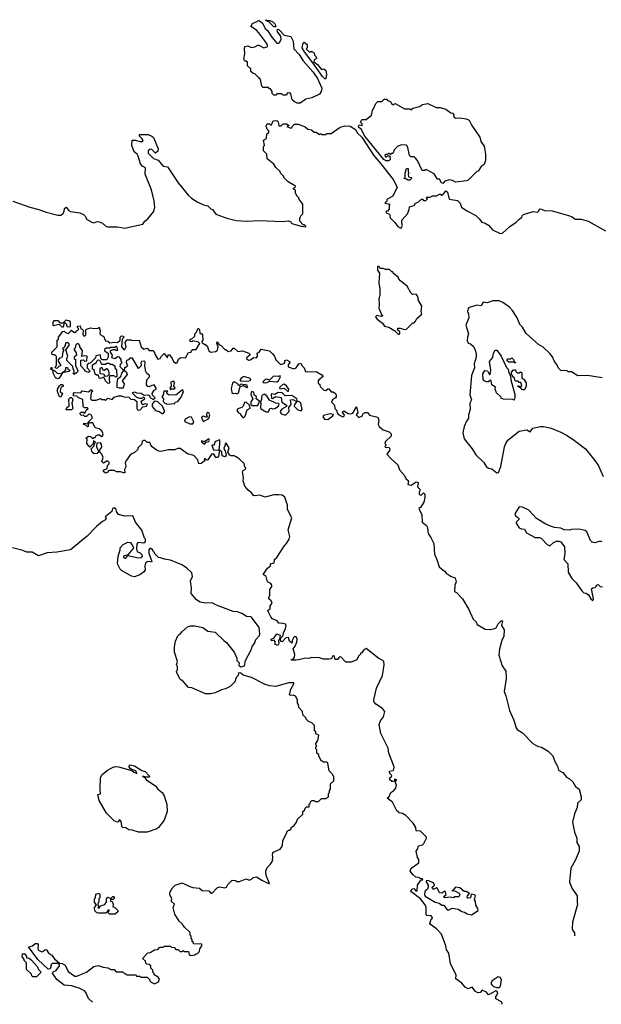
# Model space of a CAD drawing. Extents: x 1863017 to 1989460, y 394564 to 532820.
# Tile 14 of 213: x 1938116 to 1943586, y 394564 to 403818. Entities that reach past the tile are written whole.
import ezdxf

# ---------------------------------------------------------------- set-up
doc = ezdxf.new("R2010")
doc.units = 0

msp = doc.modelspace()

# ---------------------------------------------------------------- linework, layer by layer
at = {"layer": '0CON10XD'}
for points in [[(1940755, 403032.5), (1940725, 403032.5), (1940700, 403045), (1940680, 403065), (1940665, 403120), (1940655, 403130), (1940633, 403127), (1940625, 403110), (1940595, 403110), (1940575, 403120), (1940535, 403120), (1940525, 403110), (1940505, 403110), (1940490, 403125), (1940490, 403145), (1940475, 403170), (1940465, 403170), (1940455, 403180), (1940405, 403180), (1940392.5, 403195), (1940380, 403255), (1940370, 403265), (1940370, 403275), (1940355, 403280), (1940328.3, 403308.3), (1940311.7, 403311.7), (1940291.7, 403331.7), (1940290, 403355), (1940260, 403385), (1940258.3, 403418.3), (1940245, 403430), (1940235, 403430), (1940223, 403447), (1940233, 403497), (1940230, 403545), (1940235, 403567.5), (1940261.7, 403571.7), (1940295, 403557.5), (1940327, 403563), (1940355, 403580), (1940365, 403580), (1940413.6, 403553.6), (1940450, 403565), (1940440.5, 403595), (1940365.8, 403695.8), (1940345, 403718.9), (1940290, 403755), (1940307, 403783), (1940365, 403810), (1940382.5, 403802.5), (1940401.7, 403781.7), (1940424.3, 403735), (1940446.2, 403716.2), (1940486.2, 403655), (1940535, 403598), (1940555, 403598.8), (1940564.3, 403605.7), (1940576.2, 403635), (1940572, 403662), (1940540, 403705), (1940538.3, 403721.7), (1940545, 403730), (1940555, 403727.5), (1940603.8, 403673.8), (1940665, 403660), (1940687, 403617), (1940693.9, 403543.9), (1940745, 403491.2), (1940781.4, 403431.4), (1940875.6, 403325.6), (1940915.8, 403265), (1940957.5, 403175), (1940952.5, 403145), (1940935, 403117.5), (1940865, 403082.5), (1940808.3, 403071.7), (1940755, 403032.5)], [(1940525, 403750), (1940505, 403752.5), (1940458.3, 403798.3), (1940445, 403800), (1940440, 403810), (1940431.7, 403811.7), (1940431.7, 403818.3), (1940440, 403810), (1940465, 403810), (1940495, 403800), (1940517.5, 403775), (1940525, 403750)], [(1940995, 403262.5), (1940985, 403262.5), (1940965, 403283.3), (1940873.8, 403413.8), (1940793.3, 403515), (1940773.3, 403555), (1940783, 403597), (1940791.7, 403608.3), (1940820, 403585), (1940820, 403555), (1940810, 403545), (1940821.7, 403531.7), (1940845, 403510), (1940855, 403520), (1940865, 403520), (1940887, 403507), (1940890, 403485), (1940905, 403470), (1940907.5, 403455), (1940885, 403440), (1940882.5, 403422.5), (1940918.3, 403398.3), (1940955, 403350), (1940977, 403357), (1940995, 403340), (1941002.5, 403305), (1940995, 403262.5)], [(1942095, 402280), (1942083.6, 402283.6), (1942065, 402320), (1942045, 402320), (1942015, 402370), (1941945, 402407.5), (1941935, 402410), (1941925, 402400), (1941901.7, 402401.7), (1941857.5, 402495), (1941838.3, 402518.3), (1941825, 402530), (1941795, 402530), (1941783, 402543), (1941766.4, 402616.4), (1941755, 402640), (1941705, 402642.5), (1941670, 402625), (1941641.7, 402598.3), (1941625, 402560), (1941615, 402560), (1941605, 402550), (1941595, 402560), (1941585, 402560), (1941575, 402550), (1941555, 402550), (1941550, 402545), (1941555, 402530), (1941565, 402530), (1941575, 402540), (1941598.3, 402538.3), (1941600, 402505), (1941588.3, 402491.7), (1941563, 402493), (1941540, 402505), (1941362.5, 402722.5), (1941328.8, 402788.8), (1941304.3, 402804.3), (1941302.3, 402817.7), (1941308.3, 402831.7), (1941337, 402823), (1941338.3, 402838.3), (1941320, 402855), (1941335, 402880), (1941375, 402880), (1941425, 402920), (1941433, 402967), (1941445, 402980), (1941465, 403030), (1941485, 403050), (1941521.7, 403048.3), (1941545, 403070), (1941565, 403070), (1941575, 403060), (1941605, 403050), (1941611.7, 403031.7), (1941625, 403020), (1941635, 403020), (1941645, 403030), (1941655, 403027.5), (1941735, 402980), (1941785, 402980), (1941795, 402970), (1941813, 402987), (1941875, 403002.5), (1941905, 403022.5), (1941955, 403030), (1942033.6, 402993.6), (1942071.7, 402991.7), (1942125, 402977.5), (1942171.7, 402941.7), (1942188.3, 402938.3), (1942200, 402925), (1942200, 402905), (1942215, 402892.5), (1942255, 402897.5), (1942316.1, 402886.1), (1942343, 402873), (1942367.5, 402825), (1942443.6, 402713.6), (1942452.5, 402675), (1942485, 402630), (1942496.2, 402555), (1942496.1, 402493.9), (1942483, 402457), (1942455, 402440), (1942427.5, 402395), (1942415, 402390), (1942335, 402310), (1942317.5, 402302.5), (1942215, 402292.5), (1942185, 402307.5), (1942155, 402312.5), (1942115, 402300), (1942095, 402280)], [(1938052.4, 402112.4), (1938212.5, 402055), (1938295.7, 402035.7), (1938365, 402009.2), (1938475, 401980), (1938505, 401981.2), (1938523.3, 401995), (1938536.2, 402015), (1938538.8, 402045), (1938555, 402056.7), (1938575, 402027.5), (1938595, 402016.7), (1938681.7, 402001.7), (1938717, 401987), (1938735, 401970), (1938743.6, 401943.6), (1938795, 401916.7), (1938815, 401910), (1938845, 401922.5), (1938865, 401920), (1938895, 401906.7), (1938926.4, 401876.4), (1938945, 401870), (1939035, 401870), (1939105, 401860), (1939188.3, 401878.3), (1939275, 401897.5), (1939292.5, 401925), (1939323, 401947), (1939376.7, 402015), (1939386.7, 402055), (1939380, 402115), (1939355, 402220), (1939296.2, 402365), (1939300, 402425), (1939270.7, 402440.7), (1939253.9, 402463.9), (1939231.2, 402535), (1939220, 402555), (1939193.3, 402575), (1939171.2, 402635), (1939173, 402687), (1939205, 402686.2), (1939245, 402672), (1939270, 402675), (1939278.3, 402681.7), (1939269.3, 402699.3), (1939242.5, 402725), (1939241.7, 402738.3), (1939325, 402740), (1939360, 402725), (1939375, 402710), (1939417.5, 402605), (1939417, 402583), (1939395, 402562.5), (1939358.3, 402598.3), (1939345, 402600), (1939323.8, 402585), (1939324.3, 402564.3), (1939373.9, 402513.9), (1939417.7, 402497.7), (1939465, 402442.5), (1939505.9, 402435.9), (1939606.7, 402285), (1939705, 402166.7), (1939731.7, 402141.7), (1939785, 402107.5), (1939845, 402077.5), (1939885, 402067.5), (1939915, 402040), (1939930, 402035), (1939961.7, 401991.7), (1940065, 401953.3), (1940152.3, 401932.3), (1940245, 401926), (1940375, 401932), (1940585, 401922), (1940645, 401927.5), (1940665, 401920), (1940673.3, 401905), (1940685, 401900), (1940765, 401877.5), (1940807, 401873), (1940808.3, 401878.3), (1940795, 401890), (1940781.7, 401891.7), (1940750, 401925), (1940750, 401955), (1940758.3, 401961.7), (1940760, 401975), (1940780, 401995), (1940780, 402085), (1940740, 402135), (1940740, 402145), (1940720, 402165), (1940720, 402175), (1940710, 402185), (1940710, 402215), (1940690, 402225), (1940690, 402235), (1940708.3, 402241.7), (1940710, 402255), (1940640, 402295), (1940600, 402335), (1940600, 402345), (1940570, 402375), (1940565, 402390), (1940525, 402430), (1940505, 402460), (1940445, 402510), (1940440, 402555), (1940410, 402585), (1940410, 402625), (1940420, 402635), (1940410, 402685), (1940438.3, 402701.7), (1940440, 402745), (1940460, 402755), (1940460, 402775), (1940441.7, 402791.7), (1940440, 402805), (1940430, 402815), (1940445, 402840), (1940465, 402840), (1940475, 402830), (1940485, 402830), (1940501.7, 402868.3), (1940535, 402870), (1940547, 402857), (1940555, 402820), (1940575, 402820), (1940595, 402840), (1940625, 402840), (1940650, 402825), (1940630, 402815), (1940665, 402797.5), (1940680, 402805), (1940683, 402817), (1940700, 402835), (1940735, 402837.5), (1940801.7, 402811.7), (1940825, 402790), (1940861.7, 402781.7), (1940885, 402760), (1940905, 402760), (1940935, 402740), (1940945, 402750), (1940955, 402740), (1940995, 402740), (1941005, 402750), (1941045, 402750), (1941131.7, 402808.3), (1941175, 402820), (1941225, 402818.8), (1941275.6, 402785.6), (1941292.7, 402752.7), (1941334.1, 402714.1), (1941443.6, 402543.6), (1941513.3, 402465), (1941630, 402315), (1941667.5, 402245), (1941625, 402160), (1941580, 402135), (1941570, 402125), (1941568.3, 402111.7), (1941550, 402095), (1941600, 402085), (1941590, 402075), (1941591.7, 402038.3), (1941575, 402020), (1941561.7, 402018.3), (1941561.7, 402001.7), (1941595, 401990), (1941600, 401955), (1941645, 401912.5), (1941672.5, 401875), (1941695, 401862.5), (1941705, 401860), (1941717.5, 401885), (1941710, 401905), (1941710, 401935), (1941762.5, 401995), (1941780, 402035), (1941781.7, 402058.3), (1941825, 402072.5), (1941840, 402095), (1941865, 402102.5), (1941895, 402130), (1941905, 402130), (1941915, 402120), (1941935, 402120), (1941950, 402135), (1941940, 402145), (1941945, 402150), (1941975, 402150), (1941998.3, 402161.7), (1942037, 402163), (1942065, 402180), (1942075, 402180), (1942085, 402170), (1942095, 402172.5), (1942125, 402210), (1942138, 402198), (1942155, 402132.5), (1942235, 402117.5), (1942257.5, 402095), (1942272.5, 402055), (1942320.7, 402020.7), (1942405, 401976.7), (1942438, 401948), (1942463.3, 401915), (1942495, 401906), (1942526.1, 401886.1), (1942563.9, 401843.9), (1942635, 401810), (1942658.3, 401811.7), (1942726.1, 401873.9), (1942785, 401913.8), (1942809.5, 401940.5), (1942825, 401952.5), (1942840, 401955), (1942842.5, 401975), (1942853.9, 401986.1), (1942945, 402016.7), (1942985, 402010), (1942998.8, 402021.2), (1943005, 402037.5), (1943015, 402040), (1943055, 402023.8), (1943125, 402021.2), (1943278.3, 401978.3), (1943312.5, 401965), (1943340, 401945), (1943395, 401942), (1943462.5, 401925), (1943624, 401834)], [(1941785, 402310), (1941765, 402310), (1941755, 402320), (1941730, 402325), (1941740, 402335), (1941740, 402375), (1941755, 402420), (1941768.3, 402418.3), (1941770, 402385), (1941780, 402375), (1941770, 402365), (1941771.7, 402341.7), (1941800, 402335), (1941798.3, 402321.7), (1941785, 402310)], [(1941685, 400863.3), (1941690, 400865), (1941690, 400885), (1941670, 400905), (1941671.7, 400918.3), (1941695, 400920), (1941735, 400907.5), (1941755, 400910), (1941815, 400970), (1941825, 400970), (1941840, 400985), (1941850.7, 401009.3), (1941892.5, 401045), (1941897.5, 401055), (1941893.3, 401075), (1941897.5, 401125), (1941862.5, 401185), (1941863.3, 401205), (1941855, 401227.5), (1941845, 401237.5), (1941810, 401235), (1941795, 401250), (1941760, 401315), (1941701.7, 401361.7), (1941680, 401385), (1941680, 401395), (1941630, 401435), (1941625, 401450), (1941615, 401450), (1941595, 401470), (1941555, 401470), (1941535, 401480), (1941505, 401480), (1941498.3, 401498.3), (1941485, 401500), (1941480, 401495), (1941480, 401465), (1941500, 401435), (1941492.5, 401345), (1941502.5, 401285), (1941502.5, 401225), (1941493.3, 401195), (1941497.5, 401145), (1941493, 401107), (1941521.7, 401041.7), (1941530, 401035), (1941515, 401030), (1941475, 401037.5), (1941462.5, 401025), (1941477.5, 401005), (1941527.5, 400965), (1941547, 400937), (1941587, 400927), (1941643.6, 400893.6), (1941675, 400863.3), (1941685, 400863.3)], [(1943595, 400453.3), (1943455, 400473.3), (1943365, 400472.5), (1943305, 400507.5), (1943275, 400510), (1943265, 400517.5), (1943205, 400520), (1943185, 400540), (1943165, 400580), (1943141.7, 400611.7), (1943128.3, 400648.3), (1943101.7, 400681.7), (1943040.3, 400740.3), (1942995, 400766.7), (1942878.3, 400868.3), (1942845, 400927.5), (1942820, 400955), (1942795.7, 401015.7), (1942750, 401085), (1942722.5, 401115), (1942660.7, 401160.7), (1942625, 401176.7), (1942565, 401176.7), (1942513.6, 401156.4), (1942475, 401163.3), (1942455, 401127.5), (1942415, 401133.8), (1942345, 401113.8), (1942333.8, 401105), (1942326.7, 401075), (1942338, 401055), (1942340, 401015), (1942312.8, 400947.2), (1942338, 400865), (1942326.2, 400833.8), (1942324.5, 400804.5), (1942335, 400776.7), (1942355, 400770.8), (1942380.7, 400750.7), (1942400, 400715), (1942410, 400675), (1942408.8, 400645), (1942391.2, 400585), (1942392, 400545), (1942365.8, 400475), (1942348.8, 400291.2), (1942364, 400245), (1942348, 400215), (1942352, 400155), (1942336.2, 400105), (1942336.1, 400073.9), (1942316.7, 400045), (1942296.7, 399995), (1942283.6, 399936.4), (1942295, 399880), (1942372.5, 399785), (1942405, 399727.5), (1942482.5, 399655), (1942507, 399617), (1942525, 399602.5), (1942557, 399597), (1942605, 399560), (1942618.3, 399561.7), (1942641.7, 399618.3), (1942676.7, 399805), (1942687.5, 399835), (1942707.5, 399865), (1942815, 399950), (1942885, 399963.8), (1942916.2, 399943.8), (1942940.5, 399979.5), (1943015, 399993.8), (1943043.6, 399993.6), (1943115, 399978.8), (1943205, 399942), (1943265, 399908.8), (1943334.3, 399864.3), (1943436.2, 399785), (1943525.5, 399675.5), (1943559.2, 399625), (1943602.5, 399525)], [(1938585, 400930), (1938561.7, 400931.7), (1938560, 400955), (1938545, 400970), (1938531.7, 400958.3), (1938525, 400930), (1938515, 400930), (1938498.3, 400948.3), (1938485, 400952.5), (1938435, 400940), (1938430, 400945), (1938432.5, 400975), (1938445, 400990), (1938455, 400992.5), (1938475, 400990), (1938495, 400970), (1938525, 400970), (1938553.6, 400996.4), (1938565, 400990), (1938585, 400990), (1938590, 400975), (1938590, 400935), (1938585, 400930)], [(1939380, 400335), (1939400, 400345), (1939400, 400355), (1939380, 400385), (1939358.3, 400381.7), (1939335, 400367.5), (1939321.7, 400371.7), (1939310, 400385), (1939312.5, 400435), (1939337, 400463), (1939337, 400473), (1939311.7, 400491.7), (1939303, 400513), (1939292.5, 400565), (1939297.5, 400595), (1939288.8, 400608.8), (1939262.5, 400605), (1939257, 400593), (1939260, 400565), (1939235, 400540), (1939177, 400637), (1939153, 400637), (1939138.3, 400621.7), (1939120, 400615), (1939118.3, 400598.3), (1939130, 400565), (1939115, 400550), (1939101.7, 400548.3), (1939100, 400525), (1939122.5, 400505), (1939127.5, 400485), (1939080, 400425), (1939097.5, 400395), (1939090, 400355), (1939053.8, 400353.8), (1939033, 400363), (1939033.6, 400393.6), (1939040, 400445), (1939066.4, 400463.6), (1939077.5, 400495), (1939092.5, 400515), (1939088.3, 400528.3), (1939062.5, 400555), (1939063, 400577), (1939080, 400595), (1939070, 400605), (1939070, 400625), (1939055, 400647.5), (1939035, 400650), (1939015, 400630), (1938981.7, 400641.7), (1938990, 400665), (1938970, 400695), (1938971.7, 400708.3), (1938995, 400720), (1939015, 400720), (1939025, 400710), (1939038.3, 400711.7), (1939030, 400745), (1939023, 400747), (1939011.7, 400738.3), (1938972.5, 400737.5), (1938965, 400730), (1938928.3, 400731.7), (1938915, 400720), (1938915, 400710), (1938935, 400690), (1938950, 400685), (1938950, 400645), (1938935, 400620), (1938891.7, 400621.7), (1938880, 400635), (1938875, 400667.5), (1938831.7, 400658.3), (1938828.3, 400641.7), (1938778.3, 400591.7), (1938761.7, 400588.3), (1938750, 400575), (1938750, 400545), (1938780, 400515), (1938765, 400503.3), (1938733.6, 400513.6), (1938730, 400525), (1938690, 400565), (1938691.7, 400618.3), (1938715, 400620), (1938725, 400610), (1938748.3, 400611.7), (1938750, 400655), (1938725, 400660), (1938701.7, 400651.7), (1938706.4, 400706.4), (1938683, 400743), (1938682.5, 400755), (1938666.4, 400776.4), (1938643, 400767), (1938637.5, 400732.5), (1938630, 400725), (1938630, 400715), (1938647, 400687), (1938650, 400665), (1938630, 400645), (1938630, 400635), (1938640, 400625), (1938640, 400565), (1938662.5, 400525), (1938656.4, 400503.6), (1938625, 400482.5), (1938620, 400495), (1938628.3, 400501.7), (1938630, 400515), (1938618.3, 400538.3), (1938617.5, 400557.5), (1938560, 400615), (1938560, 400635), (1938570, 400655), (1938550, 400715), (1938582.5, 400755), (1938581.7, 400771.7), (1938571.7, 400781.7), (1938550, 400780), (1938538.3, 400741.7), (1938520, 400725), (1938528.3, 400718.3), (1938530, 400705), (1938523, 400697), (1938517, 400653), (1938508.3, 400641.7), (1938491.7, 400638.3), (1938478.3, 400621.7), (1938478.3, 400608.3), (1938500, 400575), (1938500, 400565), (1938485, 400560), (1938465, 400540), (1938450, 400545), (1938462.5, 400575), (1938461.7, 400651.7), (1938447, 400667), (1938428.3, 400668.3), (1938420, 400675), (1938420, 400695), (1938470, 400745), (1938470, 400805), (1938480, 400815), (1938480, 400835), (1938521.7, 400888.3), (1938535, 400890), (1938548.3, 400878.3), (1938575, 400870), (1938605, 400900), (1938625, 400880), (1938645, 400880), (1938650, 400895), (1938670, 400905), (1938670, 400915), (1938660, 400925), (1938661.7, 400938.3), (1938685, 400940), (1938691.7, 400911.7), (1938705, 400910), (1938720, 400895), (1938712.5, 400887.5), (1938710, 400865), (1938715, 400850), (1938725, 400842.5), (1938740, 400855), (1938740, 400905), (1938745, 400910), (1938785, 400922.5), (1938815, 400916.7), (1938855, 400920), (1938865, 400930), (1938872.5, 400895), (1938870, 400865), (1938885, 400850), (1938905, 400842.5), (1938925, 400800), (1938947, 400797), (1938965, 400780), (1939005, 400787.5), (1939037, 400783), (1939060, 400805), (1939060, 400835), (1939073.6, 400846.4), (1939090, 400845), (1939100, 400835), (1939080, 400815), (1939072.5, 400745), (1939095, 400720), (1939105, 400720), (1939117, 400743), (1939107.5, 400785), (1939125, 400810), (1939161.7, 400808.3), (1939175, 400802.5), (1939240, 400805), (1939260, 400745), (1939285, 400722.5), (1939315, 400730), (1939335, 400710), (1939368.3, 400708.3), (1939385, 400690), (1939387.5, 400675), (1939415, 400627.5), (1939436.4, 400633.6), (1939447, 400653), (1939475, 400680), (1939505, 400640), (1939511.7, 400668.3), (1939525, 400670), (1939550, 400635), (1939562.5, 400605), (1939585, 400590), (1939596.4, 400593.6), (1939611.2, 400628.8), (1939623, 400637), (1939635, 400642.5), (1939675, 400640), (1939705, 400690), (1939730, 400695), (1939731.7, 400708.3), (1939745, 400720), (1939775, 400720), (1939797.5, 400755), (1939810, 400775), (1939797, 400787), (1939745, 400800), (1939735, 400790), (1939720, 400795), (1939720, 400815), (1939735, 400820), (1939762.5, 400845), (1939763, 400867), (1939778.3, 400881.7), (1939795, 400920), (1939807, 400907), (1939810, 400870), (1939825, 400870), (1939837, 400857), (1939840, 400805), (1939830, 400795), (1939831.7, 400781.7), (1939869.3, 400759.3), (1939883.6, 400743.6), (1939896.4, 400706.4), (1939915, 400693.3), (1939961.7, 400698.3), (1939976.1, 400713.9), (1939982.5, 400745), (1939970, 400775), (1939975, 400790), (1939991.7, 400761.7), (1940010, 400755), (1940045, 400720), (1940055, 400720), (1940078.3, 400698.3), (1940105, 400707.5), (1940125, 400732.5), (1940135, 400732.5), (1940168.3, 400698.3), (1940213, 400707), (1940270, 400685), (1940280, 400675), (1940280, 400665), (1940250, 400640), (1940251.7, 400631.7), (1940268.3, 400618.3), (1940288.3, 400621.7), (1940315, 400642.5), (1940345, 400640), (1940352.5, 400655), (1940350, 400685), (1940367.5, 400692.5), (1940387.5, 400722.5), (1940465, 400706), (1940491.7, 400681.7), (1940512.5, 400655), (1940525, 400620), (1940568.3, 400578.3), (1940603, 400587), (1940610, 400595), (1940610, 400615), (1940625, 400620), (1940652.5, 400605), (1940657.5, 400595), (1940640, 400575), (1940642.5, 400555), (1940695, 400537.5), (1940715, 400547.5), (1940742.5, 400585), (1940761.7, 400591.7), (1940769.3, 400569.3), (1940792.5, 400545), (1940805, 400512.5), (1940825, 400507.5), (1940905, 400513.3), (1940959.3, 400479.3), (1940970, 400465), (1940930, 400435), (1940923.3, 400425), (1940922.5, 400402.5), (1940938.3, 400388.3), (1940941.7, 400371.7), (1940976.2, 400336.2), (1940996.4, 400333.6), (1941015, 400350), (1941025, 400350), (1941045, 400320), (1941065, 400320), (1941086.2, 400305), (1941093, 400293), (1941092.5, 400275), (1941087.5, 400265), (1941057.5, 400245), (1941050, 400225), (1941076.7, 400195), (1941080, 400165), (1941095, 400147.5), (1941106.4, 400116.4), (1941129.3, 400099.3), (1941155, 400086.7), (1941169.3, 400090.7), (1941172.5, 400105), (1941153.3, 400125), (1941153.8, 400135), (1941165, 400142.5), (1941205.8, 400115.8), (1941225, 400113.8), (1941249.5, 400120.5), (1941285, 400180), (1941296.7, 400125), (1941280, 400105), (1941305, 400080), (1941340, 400095), (1941342.5, 400115), (1941365.8, 400125.8), (1941386.7, 400125), (1941405, 400101.2), (1941485, 400082.5), (1941493.3, 400055), (1941487.5, 400015), (1941497.5, 399995), (1941533.8, 399963.8), (1941590, 399945), (1941610, 399925), (1941610, 399905), (1941557.5, 399855), (1941550, 399835), (1941560, 399825), (1941560, 399815), (1941551.7, 399808.3), (1941555, 399800), (1941587, 399797), (1941598.3, 399788.3), (1941595, 399770), (1941570, 399735), (1941610, 399690), (1941674, 399635), (1941687.7, 399587.7), (1941733.8, 399535), (1941747.7, 399507.7), (1941772.5, 399485), (1941765, 399450), (1941796.4, 399443.6), (1941843.9, 399476.1), (1941865, 399467.5), (1941857, 399427), (1941880, 399405), (1941882.5, 399395), (1941873, 399377), (1941872.5, 399355), (1941891.7, 399348.3), (1941915, 399370), (1941925, 399360), (1941927, 399327), (1941915.9, 399284.1), (1941885, 399232.5), (1941870, 399225), (1941896.7, 399165), (1941902.5, 399095), (1941941.2, 399065), (1941950, 399045), (1941958.3, 398988.3), (1941982.7, 398952.7), (1942010, 398895), (1942016.2, 398795), (1942040, 398745), (1942060, 398675), (1942112.5, 398635), (1942127.5, 398615), (1942173.9, 398583.9), (1942213, 398573), (1942220, 398535), (1942210, 398505), (1942206.7, 398445), (1942225, 398433.3), (1942280, 398375), (1942338.9, 398275), (1942381.9, 398185), (1942408, 398158), (1942419.2, 398135), (1942495, 398090.8), (1942543.6, 398086.4), (1942585, 398096.2), (1942595.9, 398104.1), (1942615, 398138.8), (1942645, 398167.5), (1942657, 398167), (1942647.5, 398125), (1942673.3, 398085), (1942669.2, 398025), (1942650, 397985), (1942627.5, 397905), (1942622.2, 397845), (1942654.5, 397744.5), (1942689.1, 397695), (1942692.7, 397625), (1942671.2, 397505), (1942689.2, 397465), (1942722.9, 397325), (1942764, 397235), (1942784.3, 397164.3), (1942795.8, 397145.8), (1942846.2, 397116.2), (1942942, 397015), (1942985, 396991.9), (1943025, 396981.5), (1943085, 396944.4), (1943129.2, 396899.2), (1943148.1, 396845), (1943175, 396803.3), (1943184.3, 396764.3), (1943225, 396744.4), (1943260, 396700), (1943285.6, 396685), (1943316.9, 396655), (1943342.3, 396612.3), (1943377.5, 396587.5), (1943395.4, 396515), (1943398, 396485), (1943363.3, 396455), (1943359.4, 396415), (1943333.3, 396355), (1943313.5, 396275), (1943333.3, 396183.3), (1943356.2, 396126.2), (1943354.5, 396085), (1943377.5, 396047.5), (1943377.5, 396005), (1943339.4, 395915), (1943298.6, 395845), (1943288, 395715), (1943308.9, 395655), (1943358.5, 395585), (1943359.2, 395525), (1943363.1, 395503.1), (1943316, 395335), (1943313.3, 395275), (1943316.6, 395256.6), (1943332.5, 395235), (1943332.5, 395215), (1943337.8, 395208.7)], [(1942765, 400242.5), (1942755, 400250), (1942665, 400252.5), (1942645, 400262.5), (1942640, 400275), (1942601.7, 400311.7), (1942587.5, 400345), (1942590, 400365), (1942557.5, 400385), (1942550, 400425), (1942545, 400430), (1942524, 400416), (1942505, 400414), (1942485, 400422.9), (1942476.2, 400436.2), (1942471.1, 400488.9), (1942490, 400520), (1942516.7, 400516.7), (1942535, 400480), (1942543.6, 400496.4), (1942546, 400525), (1942533.6, 400606.4), (1942565.9, 400644.1), (1942572.5, 400685), (1942588.3, 400711.7), (1942605, 400712.5), (1942643.3, 400655), (1942695, 400550), (1942710, 400535), (1942715, 400500), (1942731.7, 400471.7), (1942733.8, 400435), (1942772, 400295), (1942773, 400267), (1942765, 400242.5)], [(1938955, 400400), (1938945, 400402.5), (1938923.6, 400423.6), (1938908.3, 400458.3), (1938875, 400447.5), (1938865, 400450), (1938858.3, 400478.3), (1938838.3, 400478.3), (1938827, 400487), (1938817, 400527), (1938802.5, 400535), (1938800, 400575), (1938840, 400595), (1938841.7, 400608.3), (1938855, 400620), (1938868.3, 400618.3), (1938885, 400580), (1938925, 400580), (1938935, 400590), (1938955, 400590), (1938965, 400580), (1938985, 400580), (1939010, 400565), (1939010, 400545), (1939027.5, 400525), (1939030, 400465), (1939025, 400460), (1939001.7, 400471.7), (1938965, 400470), (1938957, 400453), (1938960, 400405), (1938955, 400400)], [(1942775, 400590), (1942770, 400600), (1942715, 400600), (1942701.7, 400611.7), (1942700, 400625), (1942705, 400630), (1942735, 400630), (1942745, 400640), (1942760, 400625), (1942770, 400600), (1942780, 400595), (1942775, 400590)], [(1938475, 400442.5), (1938453, 400453), (1938430, 400495), (1938430, 400520), (1938410, 400535), (1938411.7, 400548.3), (1938418.3, 400548.3), (1938420, 400530), (1938428.3, 400528.3), (1938430, 400520), (1938445, 400520), (1938470, 400495), (1938485, 400492.5), (1938520, 400500), (1938525, 400510), (1938538.3, 400511.7), (1938551.7, 400528.3), (1938551.7, 400548.3), (1938565, 400550), (1938570, 400535), (1938587.5, 400525), (1938578.3, 400511.7), (1938520, 400500), (1938489.3, 400450.7), (1938475, 400442.5)], [(1938918.3, 400468.3), (1938945, 400472.5), (1938957.5, 400482.5), (1938957, 400503), (1938948.3, 400528.3), (1938938.3, 400538.3), (1938931.7, 400538.3), (1938915, 400520), (1938905, 400520), (1938888.3, 400548.3), (1938870.7, 400539.3), (1938871.7, 400491.7), (1938905, 400490), (1938918.3, 400468.3)], [(1942865, 400340), (1942845, 400340), (1942828.3, 400358.3), (1942815, 400360), (1942810, 400370), (1942801.7, 400371.7), (1942805, 400380), (1942810, 400370), (1942825, 400370), (1942838.3, 400381.7), (1942828.3, 400408.3), (1942815, 400410), (1942805, 400420), (1942781.7, 400421.7), (1942771.7, 400431.7), (1942768.3, 400448.3), (1942750, 400465), (1942750, 400475), (1942740, 400485), (1942740, 400505), (1942761.7, 400528.3), (1942778.3, 400528.3), (1942781.7, 400511.7), (1942795, 400500), (1942815, 400500), (1942825, 400510), (1942838.3, 400498.3), (1942840, 400445), (1942858.3, 400438.3), (1942880, 400405), (1942880, 400375), (1942865, 400340)], [(1940195, 400422.5), (1940275, 400423.8), (1940288.8, 400431.2), (1940282.5, 400445), (1940225, 400463.8), (1940204, 400456), (1940187.5, 400435), (1940195, 400422.5)], [(1940415, 400404), (1940445, 400408.8), (1940465, 400422.5), (1940535, 400413.3), (1940550, 400425), (1940570, 400465), (1940565, 400470), (1940546.7, 400463.3), (1940502.7, 400467.3), (1940465, 400430), (1940445, 400438.8), (1940425, 400438), (1940403.3, 400415), (1940415, 400404)], [(1938505, 400270), (1938492.5, 400275), (1938473.6, 400323.6), (1938472.5, 400345), (1938491.7, 400378.3), (1938505, 400390), (1938515, 400390), (1938530, 400375), (1938505, 400360), (1938500.7, 400349.3), (1938497.5, 400325), (1938520, 400305), (1938505, 400270)], [(1942654.9, 394564.3), (1942654.3, 394575), (1942647.3, 394587.3), (1942595.6, 394615), (1942593.3, 394635), (1942611.9, 394665), (1942606.7, 394685), (1942595, 394690.5), (1942525, 394654.3), (1942505, 394678.8), (1942465, 394697.5), (1942445.5, 394674.5), (1942425, 394672.9), (1942403.8, 394683.8), (1942370, 394725), (1942335, 394711.2), (1942305, 394726.2), (1942273.2, 394763.2), (1942217.5, 394805), (1942221.7, 394841.7), (1942166.7, 394945), (1942152.5, 395045), (1942130, 395075), (1942124.2, 395115), (1942084.5, 395224.5), (1942035, 395273.8), (1941978.8, 395315), (1941973.8, 395325), (1941986.2, 395363.8), (1941997.3, 395372.7), (1941996, 395384), (1941985, 395396.7), (1941945, 395400), (1941940, 395405), (1941937.5, 395477.5), (1941928.3, 395498.3), (1941885, 395556.2), (1941793.8, 395625), (1941804.3, 395645), (1941823.3, 395653.3), (1941845, 395628.8), (1941853.3, 395635), (1941858.6, 395685), (1941889.3, 395730.7), (1941907.5, 395735), (1941905.9, 395745.9), (1941895, 395740), (1941865.5, 395755.5), (1941840.6, 395760.6), (1941813.6, 395783.6), (1941790, 395815), (1941798.8, 395845), (1941870, 395895), (1941870, 395925), (1941857.5, 395945), (1941843.8, 396005), (1941857.4, 396022.6), (1941867.7, 396052.3), (1941905, 396063.8), (1941917.9, 396075), (1941942.2, 396125), (1941941.5, 396135), (1941885, 396191.2), (1941844.3, 396194.3), (1941840.8, 396225), (1941817.4, 396267.4), (1941749, 396339), (1941715, 396357.5), (1941685, 396362.5), (1941676.2, 396376.2), (1941663, 396383), (1941622.5, 396465), (1941573.3, 396503.3), (1941591.2, 396518.8), (1941607.1, 396555), (1941635, 396573.1), (1941652.9, 396595), (1941660, 396625), (1941647.5, 396655), (1941663.3, 396675), (1941645, 396681.2), (1941637, 396663), (1941625, 396658), (1941615, 396659.2), (1941595.8, 396675), (1941596.1, 396693.9), (1941613.3, 396705), (1941615.7, 396715), (1941596.7, 396735), (1941593.6, 396756.4), (1941628.6, 396761.4), (1941636.3, 396773.7), (1941636.7, 396795), (1941587.3, 396925), (1941581.7, 396971.7), (1941511.7, 397108.3), (1941498.1, 397195), (1941510.3, 397229.7), (1941538, 397265), (1941550.8, 397315), (1941528.8, 397345), (1941464.2, 397384.2), (1941450, 397405), (1941447.7, 397425), (1941472.5, 397535), (1941527.8, 397655), (1941544.3, 397755), (1941539.4, 397785), (1941532, 397795), (1941493.8, 397813.8), (1941375, 397906.9), (1941352.5, 397895), (1941335, 397866.7), (1941320, 397865), (1941320, 397855), (1941302.6, 397837.4), (1941286.8, 397803.2), (1941235, 397778.5), (1941185, 397779.1), (1941135, 397828.6), (1941122, 397828), (1941105, 397805.8), (1941087.5, 397805), (1941080.8, 397810.8), (1941075.8, 397835), (1941065, 397840), (1941056.7, 397835), (1941047.7, 397812.3), (1941025, 397807.1), (1940975, 397807.1), (1940935, 397821.1), (1940865, 397823.3), (1940835, 397814.3), (1940805, 397818.6), (1940755.6, 397804.4), (1940715, 397797.5), (1940675, 397800), (1940670, 397805), (1940690, 397810), (1940701.7, 397828.3), (1940703, 397853), (1940686.7, 397905), (1940708.3, 397931.7), (1940723.1, 397966.9), (1940724.4, 397995), (1940715, 398016.7), (1940705, 398020), (1940691.9, 398008.1), (1940678.8, 397985), (1940675, 397960), (1940655, 397977.5), (1940643.3, 398013.3), (1940620.3, 398009.7), (1940585, 397970), (1940573, 397973), (1940568.3, 398001.7), (1940595, 398030), (1940596.7, 398055), (1940616.2, 398095), (1940622, 398125), (1940615.6, 398135.6), (1940595, 398144.4), (1940555, 398147.5), (1940539.2, 398169.2), (1940495, 398186.7), (1940478.8, 398205), (1940452.5, 398255), (1940451.2, 398265), (1940471.2, 398285), (1940471.2, 398308.8), (1940490, 398335), (1940482, 398355), (1940458.8, 398375), (1940458, 398385), (1940468.9, 398411.1), (1940467.7, 398462.3), (1940487.9, 398492.1), (1940488.6, 398505), (1940478.3, 398518.3), (1940447.1, 398535), (1940433.7, 398583.7), (1940406.2, 398605), (1940445.6, 398665), (1940474.2, 398685), (1940474.5, 398705.5), (1940510, 398715), (1940513.8, 398745), (1940536, 398764), (1940605, 398870.8), (1940626.2, 398893.8), (1940651.9, 398935), (1940658.3, 398961.7), (1940640, 399025), (1940675.8, 399135), (1940634.7, 399214.7), (1940634.4, 399255), (1940609.3, 399329.3), (1940585, 399350), (1940553, 399353), (1940505, 399352.5), (1940425, 399330.5), (1940375, 399350), (1940325, 399342.2), (1940315, 399346.2), (1940299.6, 399369.6), (1940263.8, 399395), (1940232.5, 399435), (1940217.8, 399485), (1940221.9, 399515), (1940212.6, 399567.4), (1940217.5, 399582.5), (1940240, 399595), (1940242.5, 399605), (1940234, 399614), (1940226.7, 399646.7), (1940181.9, 399691.9), (1940150.9, 399710.9), (1940135, 399719.2), (1940105, 399718.8), (1940092.5, 399725), (1940072.5, 399755), (1940087.5, 399795), (1940058.3, 399838.3), (1940050, 399835), (1940050, 399815), (1940037.5, 399795), (1940038.3, 399778.3), (1940050, 399765), (1940057.5, 399725), (1940052.5, 399715), (1940045, 399711.2), (1940020.7, 399720.7), (1940018.3, 399758.3), (1940005, 399770), (1939995, 399770), (1939986.7, 399715), (1939977.5, 399705), (1939960, 399705), (1939942.5, 399735), (1939922.3, 399737.7), (1939885, 399682.5), (1939875, 399680), (1939865, 399690), (1939855, 399690), (1939850, 399685), (1939860, 399675), (1939823.6, 399646.4), (1939802.5, 399645), (1939791.2, 399681.2), (1939755, 399723.8), (1939695, 399738.1), (1939625, 399789.2), (1939605, 399789.2), (1939575, 399774.4), (1939515, 399774.3), (1939445, 399761.2), (1939426.1, 399763.9), (1939398.8, 399775), (1939362.5, 399805), (1939349.3, 399819.3), (1939340, 399845), (1939315, 399843.3), (1939295, 399862.5), (1939285, 399863.3), (1939267.5, 399855), (1939261.2, 399825), (1939231.5, 399798.5), (1939223.3, 399775), (1939195, 399751.2), (1939158.3, 399731.7), (1939120, 399680), (1939110, 399655), (1939116, 399615), (1939100.7, 399590.7), (1939105, 399560), (1939091.7, 399558.3), (1939065, 399570), (1939028.3, 399568.3), (1939005, 399580), (1938955, 399580), (1938938.3, 399561.7), (1938925, 399557.5), (1938905, 399572.5), (1938903.3, 399585), (1938940, 399600), (1938942.5, 399627.5), (1938957, 399643), (1938957.5, 399655), (1938945, 399670), (1938935, 399670), (1938905, 399650), (1938890, 399665), (1938900, 399705), (1938887.5, 399735), (1938870, 399755), (1938870, 399775), (1938889.3, 399800.7), (1938887, 399827), (1938875, 399840), (1938841.7, 399838.3), (1938840, 399805), (1938860, 399755), (1938845, 399740), (1938817, 399737), (1938797.5, 399755), (1938790, 399785), (1938818.3, 399811.7), (1938820, 399835), (1938830, 399845), (1938810, 399860), (1938808.3, 399831.7), (1938775, 399800), (1938747.5, 399835), (1938750, 399875), (1938740, 399885), (1938750, 399895), (1938765, 399902.5), (1938781.7, 399901.7), (1938805, 399880), (1938815, 399890), (1938825, 399890), (1938835, 399910), (1938853, 399917), (1938867, 399917), (1938885, 399900), (1938896.4, 399903.6), (1938900, 399925), (1938890, 399955), (1938865, 399972.5), (1938825, 399982.5), (1938805, 400030), (1938775, 400030), (1938760, 400020), (1938760, 399995), (1938755, 399992.5), (1938738.3, 400008.3), (1938720, 400015), (1938720, 400025), (1938727, 400027), (1938760, 400020), (1938760, 400035), (1938798.3, 400071.7), (1938797, 400087), (1938790, 400105), (1938775, 400110), (1938765, 400107.5), (1938745, 400087.5), (1938728.3, 400088.3), (1938715, 400100), (1938698.3, 400098.3), (1938685, 400110), (1938683.3, 400116.7), (1938695, 400130), (1938715, 400130), (1938728.3, 400121.7), (1938741.7, 400148.3), (1938760, 400165), (1938755, 400170), (1938725, 400170), (1938713, 400183), (1938710, 400250), (1938670, 400265), (1938655, 400280), (1938621.7, 400281.7), (1938622.5, 400305), (1938630, 400315), (1938690, 400310), (1938705, 400330), (1938765, 400320), (1938785, 400340), (1938795, 400340), (1938800, 400325), (1938790, 400315), (1938782.5, 400255), (1938795, 400242.5), (1938835, 400242.5), (1938875, 400257.5), (1938888.3, 400248.3), (1938915, 400250), (1938925, 400240), (1938945, 400260), (1938985, 400250), (1939005, 400270), (1939045, 400283.3), (1939075, 400282.5), (1939095, 400272.5), (1939141.7, 400271.7), (1939163, 400253), (1939195, 400250), (1939219.3, 400229.3), (1939217.5, 400165), (1939225, 400150), (1939235, 400147.5), (1939250, 400150), (1939275, 400180), (1939310, 400185), (1939317.5, 400205), (1939295, 400207.5), (1939275, 400200), (1939265, 400210), (1939258.3, 400231.7), (1939292.5, 400255), (1939290, 400265), (1939285, 400270), (1939261.7, 400258.3), (1939245, 400257.5), (1939218.3, 400268.3), (1939180, 400305), (1939180, 400315), (1939195, 400320), (1939215, 400312.5), (1939259.3, 400309.3), (1939288.3, 400288.3), (1939331.7, 400291.7), (1939347.5, 400265), (1939375, 400247.5), (1939390, 400265), (1939365, 400290), (1939362.5, 400305), (1939380, 400335)], [(1939505, 400206.2), (1939575, 400210), (1939580, 400225), (1939605, 400230), (1939635, 400270), (1939657.5, 400325), (1939648.3, 400338.3), (1939585, 400290), (1939515, 400292.5), (1939503, 400303), (1939500, 400315), (1939508.3, 400328.3), (1939471.7, 400328.3), (1939467, 400293), (1939452.5, 400275), (1939470, 400255), (1939465, 400230), (1939480, 400215), (1939505, 400206.2)], [(1939535, 400340), (1939545, 400350), (1939571.7, 400348.3), (1939577.5, 400355), (1939567.5, 400375), (1939572.5, 400405), (1939565, 400420), (1939538.3, 400411.7), (1939542.5, 400375), (1939530, 400355), (1939535, 400340)], [(1940165, 400302.5), (1940175, 400310), (1940190, 400370), (1940225, 400380), (1940245, 400363.3), (1940255, 400362.5), (1940260, 400365), (1940255, 400382.5), (1940195, 400392.5), (1940185, 400380), (1940175, 400380), (1940166.7, 400396.7), (1940135, 400413.3), (1940118.3, 400401.7), (1940106.4, 400353.6), (1940111.2, 400315), (1940125, 400306.2), (1940145, 400308.8), (1940165, 400302.5)], [(1940635, 400326.7), (1940645, 400327.5), (1940646.7, 400345), (1940625.7, 400375.7), (1940605, 400392), (1940590, 400390), (1940563.3, 400365), (1940560, 400355), (1940565, 400347.5), (1940605, 400354), (1940635, 400326.7)], [(1938605, 400150), (1938555, 400150), (1938552.5, 400155), (1938560, 400175), (1938581.7, 400188.3), (1938578.3, 400251.7), (1938595, 400267.5), (1938607.5, 400267.5), (1938617.5, 400245), (1938607.5, 400215), (1938617.5, 400165), (1938605, 400150)], [(1940355, 400193.3), (1940371.7, 400231.7), (1940340, 400255), (1940342.5, 400275), (1940323, 400293), (1940318, 400318), (1940295, 400322.5), (1940290, 400295), (1940307.5, 400255), (1940291.7, 400228.3), (1940291.2, 400201.2), (1940303.3, 400193.3), (1940355, 400193.3)], [(1940455, 400132.5), (1940470, 400165), (1940485, 400166.7), (1940495, 400160), (1940515, 400163.8), (1940550, 400185), (1940556.1, 400206.1), (1940552.5, 400212.5), (1940525, 400213.8), (1940465, 400242.5), (1940441.7, 400281.7), (1940415, 400300), (1940395, 400287.5), (1940390, 400275), (1940390, 400245), (1940377.5, 400225), (1940383, 400213), (1940380, 400175), (1940384, 400164), (1940415, 400142.5), (1940435, 400132.5), (1940455, 400132.5)], [(1940615, 400101.2), (1940650, 400135), (1940646.7, 400175), (1940670, 400205), (1940664.2, 400245), (1940685, 400248.8), (1940720, 400230), (1940726.2, 400243.8), (1940721.2, 400255), (1940677.1, 400287.1), (1940613.4, 400283.4), (1940585, 400312), (1940546, 400314), (1940515, 400296.2), (1940485, 400302.5), (1940480, 400295), (1940485, 400260), (1940495, 400257.5), (1940525, 400277.5), (1940575, 400267.1), (1940581.2, 400225), (1940626.7, 400195), (1940626.4, 400183.6), (1940582.9, 400157.1), (1940567.5, 400135), (1940576.2, 400115), (1940615, 400101.2)], [(1939455, 400116.7), (1939465, 400117.5), (1939477, 400133), (1939477, 400143), (1939460, 400185), (1939416.1, 400226.1), (1939395, 400233.8), (1939380, 400230), (1939363.3, 400205), (1939363.3, 400183.3), (1939395, 400146.7), (1939427, 400137), (1939455, 400116.7)], [(1940225, 400080), (1940237, 400093), (1940255, 400150), (1940283, 400167), (1940276.7, 400196.7), (1940245, 400223.3), (1940230, 400220), (1940217.5, 400185), (1940205, 400172.5), (1940169.3, 400160.7), (1940160, 400145), (1940175, 400122.5), (1940188.3, 400118.3), (1940195, 400100), (1940215, 400080), (1940225, 400080)], [(1940765, 400143.3), (1940773.3, 400155), (1940760.8, 400215), (1940746.8, 400226.8), (1940725, 400232.5), (1940699.4, 400200.6), (1940697.1, 400185), (1940731.7, 400151.7), (1940765, 400143.3)], [(1939715, 400019.2), (1939745, 400021.2), (1939753.8, 400035), (1939752, 400045), (1939733.6, 400083.6), (1939713, 400087), (1939671.2, 400065), (1939666.4, 400046.4), (1939675, 400038.8), (1939715, 400019.2)], [(1939845, 400042.5), (1939895, 400070), (1939903.3, 400105), (1939895, 400123.3), (1939885, 400127.5), (1939875, 400120), (1939873.3, 400103.3), (1939880, 400085), (1939875, 400080), (1939845, 400092.5), (1939827.5, 400085), (1939832.3, 400062.3), (1939845, 400042.5)], [(1941015, 400061.2), (1941059.3, 400090.7), (1941068.3, 400108.3), (1941035, 400113.3), (1940972.5, 400097.5), (1940967.5, 400085), (1940983.3, 400065), (1941015, 400061.2)], [(1939855, 399830), (1939871.7, 399848.3), (1939896.4, 399853.6), (1939900, 399865), (1939895, 399880), (1939855, 399850), (1939825, 399860), (1939825, 399850), (1939855, 399830)], [(1939985, 399772.5), (1939992.5, 399777.5), (1940000, 399825), (1940000, 399865), (1939995, 399870), (1939950.7, 399849.3), (1939945, 399820), (1939925, 399820), (1939922.5, 399815), (1939940, 399775), (1939985, 399772.5)], [(1938800, 394584.5), (1938765, 394620), (1938740, 394675), (1938725, 394692.5), (1938675, 394717.5), (1938605, 394736.7), (1938535, 394743.3), (1938465, 394798), (1938423.8, 394856.2), (1938431.7, 394868.3), (1938459.3, 394880.7), (1938490, 394925), (1938490, 394935), (1938478.3, 394948.3), (1938421.7, 394948.3), (1938410, 394935), (1938412.5, 394925), (1938403.3, 394896.7), (1938385, 394894), (1938288, 394985), (1938200, 395105), (1938237, 395113), (1938263, 395137), (1938285, 395136.7), (1938290, 395125), (1938287.5, 395085), (1938293.6, 395073.6), (1938325, 395057.5), (1938335, 395060), (1938355, 395080), (1938370, 395075), (1938390.7, 395040.7), (1938417.5, 395025), (1938443.3, 394993.3), (1938491.7, 394951.7), (1938515, 394947.5), (1938543, 394933), (1938573.6, 394873.6), (1938635, 394830), (1938655, 394830), (1938715, 394852.5), (1938745, 394867.5), (1938815, 394920), (1938855, 394930), (1938903, 394913), (1938947, 394907), (1938975, 394890), (1939005, 394890), (1939025, 394870), (1939085, 394870), (1939105, 394850), (1939115, 394850), (1939125, 394840), (1939205, 394840), (1939215, 394830), (1939245, 394830), (1939255, 394820), (1939315, 394820), (1939340, 394795), (1939340, 394785), (1939351.7, 394771.7), (1939385, 394757.5), (1939422.5, 394775), (1939431.7, 394801.7), (1939419.3, 394819.3), (1939381.7, 394841.7), (1939380, 394855), (1939370, 394865), (1939370, 394885), (1939350, 394905), (1939350, 394925), (1939335, 394940), (1939311.7, 394941.7), (1939301.7, 394951.7), (1939298.3, 394968.3), (1939270, 394995), (1939321.7, 395048.3), (1939345, 395050), (1939385, 395077.5), (1939415, 395080), (1939435, 395100), (1939465, 395100), (1939475, 395110), (1939535, 395110), (1939545, 395100), (1939568.3, 395098.3), (1939585, 395080), (1939608.3, 395078.3), (1939625, 395060), (1939645, 395060), (1939655, 395070), (1939665, 395060), (1939705, 395060), (1939711.7, 395031.7), (1939725, 395022.5), (1939765, 395030), (1939775, 395040), (1939788.3, 395041.7), (1939808.3, 395061.7), (1939810, 395085), (1939830, 395115), (1939828.3, 395128.3), (1939751.7, 395131.7), (1939750, 395145), (1939740, 395155), (1939740, 395175), (1939730, 395185), (1939730, 395205), (1939720, 395215), (1939718.3, 395238.3), (1939665, 395290), (1939645, 395320), (1939617, 395347), (1939575, 395410), (1939560, 395475), (1939572.5, 395505), (1939542.5, 395535), (1939547.5, 395555), (1939530, 395595), (1939530, 395615), (1939555, 395660), (1939580, 395685), (1939645, 395707.5), (1939715, 395672.5), (1939745, 395662.5), (1939807, 395657), (1939833, 395633), (1939895, 395630), (1939915, 395610), (1939925, 395610), (1939975, 395660), (1939995, 395670), (1940045, 395660), (1940060, 395665), (1940075, 395690), (1940115, 395730), (1940147, 395727), (1940155, 395720), (1940185, 395720), (1940245, 395742.5), (1940275, 395732.5), (1940295, 395740), (1940313, 395757), (1940345, 395762.5), (1940392.3, 395732.3), (1940455, 395700), (1940465, 395700), (1940433.3, 395775), (1940430, 395815), (1940445, 395850), (1940475, 395880), (1940497.5, 395915), (1940492.5, 395925), (1940497.5, 395945), (1940493.3, 395975), (1940500, 395995), (1940565, 396022.5), (1940582.5, 396045), (1940589.3, 396060.7), (1940592.5, 396105), (1940630, 396175), (1940630, 396185), (1940645, 396200), (1940655, 396200), (1940670, 396215), (1940670, 396225), (1940696.4, 396243.6), (1940720, 396275), (1940730, 396305), (1940778.3, 396351.7), (1940780, 396375), (1940798.3, 396391.7), (1940801.7, 396408.3), (1940815, 396420), (1940838.3, 396421.7), (1940840, 396445), (1940848.3, 396451.7), (1940851.7, 396468.3), (1940865, 396480), (1940885, 396480), (1940895, 396470), (1940925, 396470), (1940955, 396500), (1940995, 396500), (1941015, 396510), (1941020, 396515), (1941020, 396545), (1941030, 396555), (1941030, 396575), (1941040, 396585), (1941040, 396635), (1941070, 396665), (1941070, 396705), (1941060, 396715), (1941060, 396725), (1941028.3, 396758.3), (1941015, 396830), (1941005, 396840), (1940975, 396840), (1940965, 396850), (1940955, 396850), (1940930, 396895), (1940928.3, 396908.3), (1940910, 396925), (1940910, 396955), (1940900, 396965), (1940900, 396985), (1940910, 396995), (1940901.7, 397001.7), (1940900, 397015), (1940920, 397045), (1940930, 397095), (1940900, 397105), (1940900, 397125), (1940890, 397135), (1940890, 397185), (1940865, 397210), (1940831.7, 397221.7), (1940810, 397245), (1940810, 397255), (1940780, 397285), (1940777, 397317), (1940740, 397355), (1940738.3, 397381.7), (1940730, 397395), (1940730, 397425), (1940709.3, 397459.3), (1940689.3, 397469.3), (1940665, 397467.5), (1940653.3, 397473.3), (1940667.5, 397525), (1940696, 397575), (1940695.9, 397585.9), (1940645, 397586.7), (1940525, 397551.5), (1940466.7, 397556.7), (1940425, 397570.9), (1940295, 397634.5), (1940218.3, 397658.3), (1940195, 397677.5), (1940175, 397680), (1940170, 397655), (1940153, 397637), (1940140, 397595), (1940095, 397552.5), (1940051.7, 397528.3), (1940015, 397520), (1939955, 397492.5), (1939915, 397482.5), (1939865, 397482.5), (1939735, 397537.5), (1939703, 397543), (1939645, 397610), (1939635, 397610), (1939625, 397620), (1939590, 397685), (1939590, 397695), (1939600, 397705), (1939600, 397735), (1939592.5, 397755), (1939600, 397785), (1939572.5, 397875), (1939572.5, 397925), (1939583, 397977), (1939603, 398027), (1939615, 398040), (1939630, 398045), (1939640, 398065), (1939695, 398112.5), (1939725, 398122.5), (1939763, 398123), (1939840, 398105), (1939885, 398072.5), (1939955, 398062.5), (1940035, 397982.5), (1940062.5, 397965), (1940132.5, 397875), (1940157, 397817), (1940160, 397795), (1940180, 397775), (1940178.3, 397748.3), (1940196.2, 397736.2), (1940229.2, 397745), (1940238.6, 397795), (1940294.4, 397895), (1940304.6, 397935), (1940325.5, 397955), (1940338.4, 397991.6), (1940370.5, 398029.5), (1940374.6, 398045), (1940368.2, 398105), (1940295, 398203.8), (1940285, 398208.8), (1940255, 398206.2), (1940205, 398238.8), (1940165, 398253.3), (1940125, 398256.7), (1939966.2, 398316.2), (1939925, 398336.7), (1939865, 398333.3), (1939815, 398342.5), (1939780, 398365), (1939730, 398425), (1939732.5, 398475), (1939722.5, 398545), (1939742.5, 398585), (1939735, 398620), (1939686.1, 398666.1), (1939640, 398695), (1939535, 398740), (1939477, 398747), (1939441.7, 398761.7), (1939423, 398763), (1939390, 398795), (1939385, 398810), (1939370, 398825), (1939370, 398835), (1939345, 398850), (1939330, 398835), (1939330, 398805), (1939360, 398725), (1939355, 398720), (1939335, 398727.5), (1939315, 398724), (1939300.9, 398709.1), (1939293.9, 398683.9), (1939297.5, 398645), (1939280, 398625), (1939245, 398600), (1939195, 398582.5), (1939168.3, 398588.3), (1939075, 398642.5), (1939062.5, 398655), (1939037.5, 398705), (1939042.5, 398775), (1939060, 398835), (1939060, 398855), (1939090, 398885), (1939135, 398907.5), (1939160, 398905), (1939183.3, 398865), (1939187.5, 398855), (1939181.2, 398845), (1939135, 398790), (1939093.3, 398775), (1939093.9, 398763.9), (1939105, 398756.2), (1939115, 398756.7), (1939135, 398782.5), (1939235, 398760.6), (1939263.3, 398765), (1939271.2, 398775), (1939268.3, 398788.3), (1939253.3, 398803.3), (1939226.7, 398815), (1939220, 398825), (1939219.3, 398849.3), (1939221.7, 398888.3), (1939233.6, 398906.4), (1939285, 398900), (1939300, 398915), (1939300, 398935), (1939290, 398945), (1939265, 399020), (1939206.4, 399096.4), (1939185, 399150), (1939173.6, 399156.4), (1939105, 399153.3), (1939045, 399167.5), (1939027.5, 399195), (1939023.3, 399215), (1939005, 399230), (1938988.8, 399225), (1938982.5, 399195), (1938920, 399145), (1938930, 399135), (1938923, 399117), (1938895, 399102.5), (1938837.5, 399055), (1938752.5, 398965), (1938595, 398836.7), (1938466.1, 398813.9), (1938375, 398806.7), (1938295, 398780), (1938235, 398812.5), (1938185, 398812.5), (1938145, 398830), (1938050, 398855)], [(1943595, 398911.4), (1943575, 398918), (1943525, 398901.2), (1943499.3, 398909.3), (1943483.9, 398923.9), (1943450, 399005), (1943435, 399017.5), (1943375, 399028.8), (1943305, 399026.2), (1943285, 399020), (1943236.7, 399023.3), (1943205, 399038.8), (1943145, 399046.7), (1943108.3, 399058.3), (1943065, 399076.7), (1942975, 399131.2), (1942905, 399208), (1942845, 399236.7), (1942815, 399240), (1942773.8, 399175), (1942778.8, 399155), (1942806.4, 399136.4), (1942812.5, 399125), (1942786.2, 399095), (1942786.2, 399085), (1942815, 399042.5), (1942835, 399033.3), (1942865, 399030), (1942882.5, 398995), (1942965, 398952.5), (1943001.7, 398951.7), (1943020, 398945), (1943077, 398887), (1943103, 398873), (1943136.4, 398903.6), (1943163.6, 398916.4), (1943185, 398918), (1943205, 398911.4), (1943240, 398865), (1943242.5, 398797.5), (1943233.3, 398745), (1943271.2, 398705), (1943274.3, 398625), (1943308, 398565), (1943350, 398525), (1943401.7, 398451.7), (1943421.7, 398431.7), (1943445, 398430), (1943465, 398412.5), (1943487.5, 398375), (1943505, 398360), (1943512.5, 398375), (1943495, 398470), (1943505, 398480), (1943528.3, 398481.7), (1943540, 398495), (1943540, 398505), (1943555, 398510), (1943575, 398490), (1943598.3, 398488.3)], [(1940545, 397937.5), (1940520, 397945), (1940520, 397975), (1940508.3, 397988.3), (1940485, 397980), (1940481.2, 397995), (1940510, 398010), (1940535, 398046.7), (1940567.5, 398035), (1940560, 397995), (1940550, 397985), (1940552.5, 397955), (1940545, 397937.5)], [(1939315, 396183.3), (1939233.6, 396183.6), (1939175, 396202.5), (1939143.6, 396203.6), (1939113.3, 396223.3), (1939085, 396226), (1939076, 396235), (1939075, 396270), (1939065, 396292.5), (1939053, 396297), (1939045, 396280), (1939035, 396277.5), (1939005, 396287.5), (1938931.7, 396361.7), (1938865, 396480), (1938850, 396535), (1938877.5, 396542.5), (1938872.5, 396585), (1938877.5, 396695), (1938893.3, 396725), (1938942.5, 396765), (1938996.1, 396793.9), (1939015, 396798), (1939045, 396795.7), (1939171.7, 396761.7), (1939190, 396745), (1939216.7, 396733.3), (1939209.3, 396759.3), (1939170, 396770), (1939155, 396780), (1939147.5, 396795), (1939146.7, 396805), (1939155, 396816.2), (1939195.8, 396805.8), (1939265, 396761.2), (1939295, 396751.2), (1939332.5, 396715), (1939340, 396705), (1939335, 396700), (1939305, 396700), (1939275, 396710), (1939270, 396705), (1939288.3, 396698.3), (1939310, 396675), (1939395.6, 396615.6), (1939416.7, 396585), (1939455, 396553.8), (1939476, 396525), (1939493.3, 396465), (1939500, 396445), (1939503.3, 396375), (1939476.7, 396295), (1939422.5, 396225), (1939405, 396213.3), (1939315, 396183.3)], [(1942365, 395404.3), (1942428.8, 395445), (1942426.2, 395465), (1942404.6, 395494.6), (1942401.7, 395531.7), (1942394.2, 395545), (1942403.3, 395585), (1942393.9, 395593.9), (1942361.7, 395598.3), (1942355.8, 395565), (1942331.8, 395561.8), (1942325, 395570), (1942327.5, 395585), (1942347.5, 395605), (1942315, 395624), (1942295, 395625.7), (1942255, 395659.1), (1942214.6, 395665.4), (1942193, 395637), (1942180, 395635), (1942215, 395628.5), (1942250, 395610), (1942256.9, 395595), (1942246.5, 395573.5), (1942207.1, 395572.9), (1942195, 395563.8), (1942165, 395571.1), (1942113.8, 395563.8), (1942102.2, 395575), (1942126.7, 395595), (1942121.7, 395621.7), (1942115, 395626.7), (1942085, 395610), (1942065, 395611.8), (1942045, 395652.5), (1942035, 395660), (1942015, 395646), (1942005, 395646), (1941997.5, 395655), (1941996, 395665), (1942016.2, 395685), (1942009.2, 395705), (1941955, 395728.6), (1941938.8, 395725), (1941937.5, 395715), (1941959.2, 395685), (1941959.2, 395665), (1941951.4, 395645), (1941926.9, 395623.1), (1941923.1, 395595), (1941930.2, 395580.3), (1942023.8, 395523.8), (1942062, 395515), (1942085, 395495.7), (1942105.8, 395495), (1942135, 395452.9), (1942155, 395452.9), (1942181.9, 395468.1), (1942205, 395465.4), (1942239.6, 395459.6), (1942275, 395435.7), (1942300.2, 395430.2), (1942325, 395413.8), (1942365, 395404.3)], [(1939015, 395410), (1938961.7, 395411.7), (1938950, 395425), (1938950, 395435), (1938960, 395445), (1938955, 395450), (1938945, 395450), (1938938.3, 395431.7), (1938925, 395420), (1938855, 395420), (1938843, 395423), (1938821.7, 395441.7), (1938820, 395475), (1938840, 395495), (1938820, 395525), (1938820, 395555), (1938830, 395565), (1938831.7, 395598.3), (1938865, 395610), (1938870, 395595), (1938870, 395565), (1938860, 395555), (1938860, 395525), (1938850, 395515), (1938850, 395495), (1938860, 395485), (1938850, 395475), (1938855, 395470), (1938868.3, 395471.7), (1938875, 395490), (1938918.3, 395501.7), (1938931.7, 395528.3), (1938933, 395557), (1938945, 395570), (1938975, 395560), (1938991.7, 395578.3), (1938998.3, 395578.3), (1939008.3, 395561.7), (1938995, 395550), (1938971.7, 395548.3), (1938970, 395535), (1938985, 395530), (1938997, 395507), (1938991.7, 395481.7), (1939008.3, 395478.3), (1939040, 395445), (1939040, 395435), (1939015, 395410)], [(1938241.7, 394821.7), (1938231.7, 394831.7), (1938228.3, 394848.3), (1938181.7, 394891.7), (1938180, 394955), (1938160, 394975), (1938160, 394985), (1938140, 395015), (1938141.7, 395038.3), (1938165, 395037.5), (1938180, 395015), (1938181.7, 395001.7), (1938205, 394997.5), (1938225, 394982.5), (1938285, 394917.5), (1938295, 394890), (1938320, 394865), (1938275, 394822.5), (1938241.7, 394821.7)], [(1942605, 394722.3), (1942625, 394723.8), (1942637.9, 394735), (1942648.9, 394795), (1942635, 394817.1), (1942615, 394821.2), (1942558.8, 394785), (1942548.3, 394761.7), (1942555, 394746.2), (1942572.9, 394732.9), (1942605, 394722.3)]]:
    msp.add_lwpolyline(points, dxfattribs=at)

doc.saveas('drawing.dxf')
